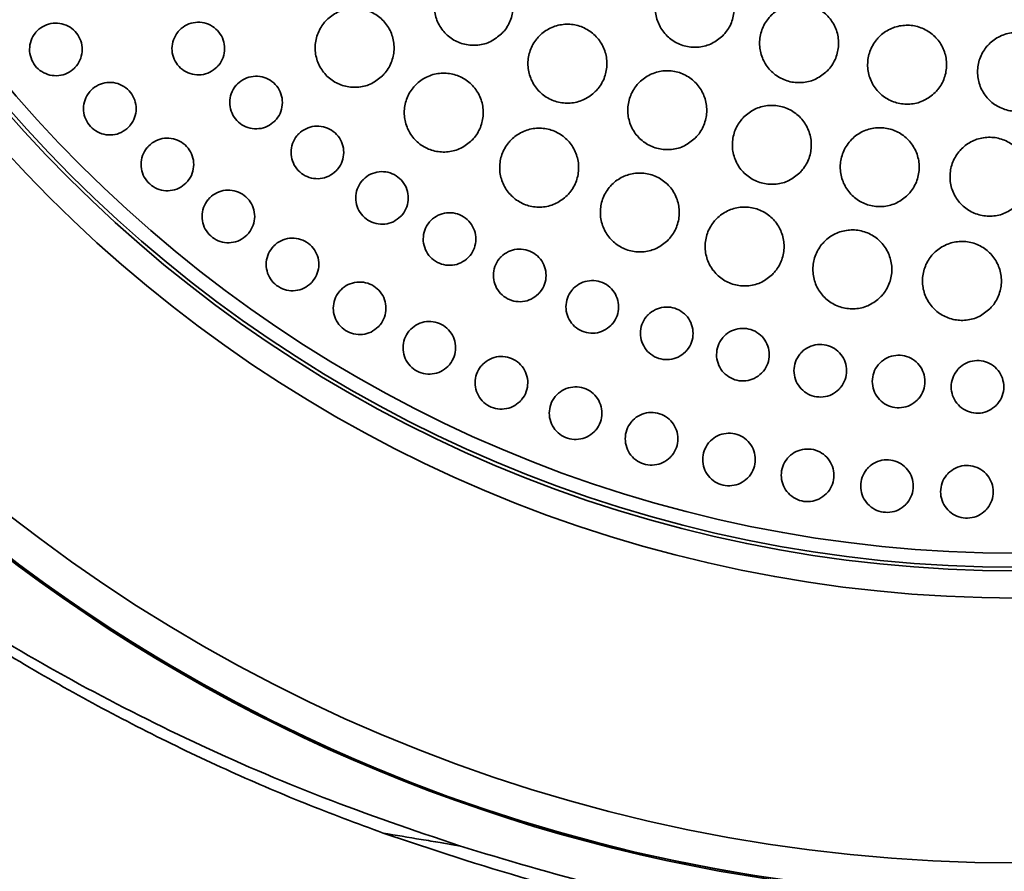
# Model space of a CAD drawing. Header units: millimetres. Extents: x 0 to 840, y -1 to 594.
# Tile 5 of 47: x 211.7 to 217.31, y 294.28 to 299.14. Entities that reach past the tile are written whole.
import ezdxf

# ---------------------------------------------------------------- set-up
doc = ezdxf.new("R2010")
doc.units = ezdxf.units.MM
doc.layers.get('0').update_dxf_attribs({"lineweight": 18})

msp = doc.modelspace()

# ---------------------------------------------------------------- linework, layer by layer
at = {"color": 7, "linetype": 'Continuous', "lineweight": 35}
for radius in [9.5, 9.3106, 7.8, 7.6449, 7.625, 7.545]:
    msp.add_circle((217.3855, 303.643), radius, dxfattribs=at)
for radius, start, end in [(9.5, 315, 180), (9.5095, 178.67708, 359.39748), (9.5, 180, 265)]:
    msp.add_arc((217.3855, 303.643), radius, start, end, dxfattribs=at)
at = {"color": 8, "linetype": 'Continuous', "lineweight": 35}
for points, knots in [([(226.884, 301.4743), (226.884, 301.47), (226.8841, 301.3986), (226.884, 301.2692), (226.8838, 301.0926), (226.8831, 300.949), (226.8821, 300.8298), (226.8808, 300.7295), (226.8788, 300.6353), (226.8761, 300.5455), (226.8723, 300.4573), (226.867, 300.367), (226.8598, 300.2748), (226.8474, 300.1528), (226.8261, 300.002), (226.7941, 299.8371), (226.7506, 299.661), (226.6894, 299.4548), (226.6139, 299.2481), (226.5422, 299.079), (226.4907, 298.9658), (226.4416, 298.864), (226.3855, 298.7537), (226.3214, 298.635), (226.2488, 298.508), (226.1465, 298.3388), (226.0132, 298.1354), (225.848, 297.906), (225.6805, 297.6914), (225.5133, 297.4917), (225.3484, 297.3069), (225.1881, 297.137), (225.0002, 296.9478), (224.7791, 296.739), (224.5186, 296.5103), (224.2542, 296.2939), (223.9877, 296.0898), (223.7207, 295.898), (223.4319, 295.7033), (223.1187, 295.5066), (222.7783, 295.309), (222.4348, 295.1246), (222.0893, 294.9535), (221.7431, 294.7956), (221.3501, 294.6314), (220.9077, 294.466), (220.4135, 294.3056), (219.9195, 294.1689), (219.4279, 294.056), (218.9201, 293.9633), (218.3984, 293.8938), (217.8663, 293.8507), (217.3393, 293.8372), (216.8068, 293.8568), (216.1699, 293.9145), (215.4278, 294.0324), (214.5883, 294.2289), (214.049, 294.4096), (213.7727, 294.5021)], [0, 0, 0, 0, 0.010598, 0.176382, 0.317575, 0.446603, 0.537052, 0.627482, 0.718862, 0.807004, 0.903613, 1.009257, 1.124369, 1.249287, 1.494787, 1.773478, 1.993609, 2.3169, 2.743352, 2.971044, 3.118509, 3.27907, 3.452729, 3.639483, 3.839333, 4.05228, 4.436682, 4.798918, 5.138988, 5.456895, 5.752641, 6.026229, 6.277663, 6.672852, 7.053649, 7.420085, 7.772197, 8.110023, 8.433608, 8.825245, 9.205765, 9.575292, 9.93396, 10.281916, 10.619321, 11.084113, 11.535117, 11.972922, 12.398169, 12.811559, 13.264999, 13.704182, 14.128156, 14.561376, 15.015121, 15.706802, 16.431829, 17.193575, 17.193575, 17.193575, 17.193575]), ([(207.887, 301.4269), (207.887, 301.3988), (207.8869, 301.2699), (207.8872, 301.0641), (207.8887, 300.8201), (207.8921, 300.6204), (207.8987, 300.4471), (207.9147, 300.2116), (207.952, 299.9432), (208.0274, 299.6275), (208.1649, 299.2176), (208.4037, 298.7042), (208.7933, 298.0869), (209.2828, 297.4756), (209.8711, 296.8768), (210.5558, 296.2987), (211.2716, 295.7969), (211.9888, 295.3708), (212.6835, 295.0184), (213.4196, 294.6981), (213.9446, 294.5192), (214.2066, 294.4299)], [0, 0, 0, 0, 0.062423, 0.285169, 0.452918, 0.619555, 0.785973, 0.951824, 1.393415, 1.83415, 2.275081, 3.153454, 4.032914, 4.912115, 5.789083, 6.669271, 7.548808, 8.208574, 8.867323, 9.520138, 10.170337, 10.170337, 10.170337, 10.170337]), ([(213.7727, 294.5021), (213.6224, 294.5581), (213.3156, 294.6722), (212.8665, 294.8668), (212.4167, 295.0822), (211.9701, 295.3203), (211.5289, 295.5805), (211.139, 295.8351), (210.7959, 296.0796), (210.495, 296.3101), (210.2073, 296.5479), (209.9886, 296.7431), (209.8318, 296.8905), (209.7254, 296.9939), (209.6184, 297.1011), (209.5113, 297.2123), (209.4044, 297.3274), (209.2979, 297.4464), (209.1927, 297.5686), (209.0845, 297.7), (208.9694, 297.8464), (208.8444, 298.0142), (208.7125, 298.2036), (208.5871, 298.3984), (208.4792, 298.5809), (208.3903, 298.7437), (208.3172, 298.8883), (208.235, 299.0633), (208.1616, 299.2375), (208.087, 299.4412), (208.0299, 299.6236), (207.9829, 299.8099), (207.9491, 299.9778), (207.9227, 300.1535), (207.9055, 300.3296), (207.8958, 300.5096), (207.8914, 300.6586), (207.8892, 300.7974), (207.888, 300.9262), (207.887, 301.1188), (207.887, 301.2714), (207.887, 301.377)], [0, 0, 0, 0, 0.378737, 0.773003, 1.183129, 1.609406, 2.052095, 2.511428, 2.851672, 3.205855, 3.574031, 3.924839, 4.070121, 4.220285, 4.375331, 4.535261, 4.700078, 4.86978, 5.044371, 5.220977, 5.427337, 5.663451, 5.929318, 6.224939, 6.482861, 6.695767, 6.908728, 7.089298, 7.43281, 7.64496, 7.950219, 8.19965, 8.416324, 8.630529, 8.878764, 9.041088, 9.185798, 9.283669, 9.383173, 9.485847, 9.716153, 9.716153, 9.716153, 9.716153]), ([(214.2066, 294.4299), (214.4718, 294.3502), (215.0027, 294.1904), (215.84, 294.0107), (216.698, 293.8891), (217.5703, 293.8527), (218.4369, 293.934), (219.2855, 294.0788), (220.1053, 294.2836), (220.8896, 294.5297), (221.6341, 294.8164), (222.3383, 295.1392), (222.9993, 295.4942), (223.613, 295.8756), (224.1773, 296.2778), (224.6903, 296.6969), (225.2286, 297.1997), (225.7569, 297.7908), (226.1731, 298.3806), (226.4546, 298.889), (226.6407, 299.3101), (226.7764, 299.7328), (226.8429, 300.0833), (226.8702, 300.3943), (226.8801, 300.6439), (226.8834, 300.9515), (226.884, 301.184), (226.884, 301.3052), (226.884, 301.3159)], [0, 0, 0, 0, 0.708492, 1.418417, 2.128404, 2.837862, 3.545521, 4.254431, 4.962965, 5.665975, 6.367626, 7.074394, 7.78573, 8.497551, 9.209159, 9.921606, 10.632244, 11.696629, 12.765025, 13.43094, 14.097464, 14.766198, 15.434849, 15.703479, 15.972299, 16.241712, 16.512278, 16.538468, 16.538468, 16.538468, 16.538468])]:
    msp.add_open_spline(points, degree=3, knots=knots, dxfattribs=at)
at = {"color": 7, "linetype": 'Continuous', "lineweight": 35}
for points, knots in [([(214.4473, 299.0605), (214.4276, 299.0444), (214.3883, 299.0121), (214.3132, 298.9919), (214.2365, 298.9961), (214.1654, 299.0259), (214.1083, 299.0774), (214.0714, 299.1449), (214.0589, 299.2208), (214.0721, 299.2966), (214.1013, 299.3485), (214.1403, 299.3919), (214.1889, 299.4264), (214.2629, 299.4475), (214.3398, 299.443), (214.4109, 299.4133), (214.468, 299.3618), (214.5049, 299.2944), (214.5175, 299.2184), (214.5041, 299.1428), (214.4753, 299.0905), (214.4527, 299.0663), (214.4473, 299.0605)], [0, 0, 0, 0, 0.075883, 0.151768, 0.2276, 0.303347, 0.379035, 0.454712, 0.530436, 0.606239, 0.682123, 0.705981, 0.781863, 0.857748, 0.93358, 1.009327, 1.085015, 1.160693, 1.236416, 1.312219, 1.388102, 1.41196, 1.41196, 1.41196, 1.41196]), ([(215.7077, 299.0493), (215.688, 299.0332), (215.6487, 299.0009), (215.5737, 298.9807), (215.4971, 298.9849), (215.426, 299.0147), (215.3688, 299.0661), (215.3318, 299.1336), (215.3193, 299.2095), (215.3325, 299.2853), (215.3617, 299.3373), (215.4007, 299.3806), (215.4493, 299.4151), (215.5233, 299.4363), (215.6002, 299.4319), (215.6712, 299.4022), (215.7284, 299.3507), (215.7653, 299.2833), (215.7779, 299.2073), (215.7645, 299.1316), (215.7358, 299.0793), (215.7131, 299.0551), (215.7077, 299.0493)], [0, 0, 0, 0, 0.075829, 0.151659, 0.227441, 0.303165, 0.378868, 0.45459, 0.530369, 0.606214, 0.682108, 0.70598, 0.781809, 0.857639, 0.933421, 1.009146, 1.084847, 1.16057, 1.236349, 1.312194, 1.388088, 1.41196, 1.41196, 1.41196, 1.41196]), ([(213.7686, 298.8211), (213.749, 298.8049), (213.7096, 298.7726), (213.6345, 298.7524), (213.5579, 298.7567), (213.4868, 298.7865), (213.4296, 298.838), (213.3928, 298.9055), (213.3803, 298.9814), (213.3935, 299.0571), (213.4227, 299.109), (213.4617, 299.1524), (213.5103, 299.1869), (213.5844, 299.2081), (213.6613, 299.2036), (213.7323, 299.1738), (213.7895, 299.1223), (213.8263, 299.0548), (213.8389, 298.9789), (213.8255, 298.9033), (213.7967, 298.851), (213.7741, 298.8268), (213.7686, 298.8211)], [0, 0, 0, 0, 0.075918, 0.151836, 0.227696, 0.303451, 0.379122, 0.454768, 0.530457, 0.606237, 0.682122, 0.70598, 0.781897, 0.857817, 0.933676, 1.009431, 1.085103, 1.160748, 1.236436, 1.312218, 1.388101, 1.41196, 1.41196, 1.41196, 1.41196]), ([(216.3022, 298.8475), (216.2826, 298.8314), (216.2433, 298.7991), (216.1683, 298.7789), (216.0917, 298.7831), (216.0206, 298.8128), (215.9634, 298.8642), (215.9264, 298.9317), (215.9138, 299.0076), (215.9271, 299.0835), (215.9562, 299.1354), (215.9953, 299.1788), (216.0438, 299.2133), (216.1178, 299.2345), (216.1947, 299.23), (216.2657, 299.2004), (216.3229, 299.149), (216.3599, 299.0815), (216.3725, 299.0055), (216.3591, 298.9298), (216.3303, 298.8775), (216.3077, 298.8533), (216.3022, 298.8475)], [0, 0, 0, 0, 0.075803, 0.151608, 0.227365, 0.303076, 0.37878, 0.454522, 0.530328, 0.606195, 0.682098, 0.70598, 0.781783, 0.857588, 0.933345, 1.009056, 1.084761, 1.160501, 1.236308, 1.312175, 1.388077, 1.41196, 1.41196, 1.41196, 1.41196]), ([(212.0129, 298.8653), (211.9998, 298.8545), (211.9735, 298.833), (211.9234, 298.8195), (211.8723, 298.8224), (211.8248, 298.8423), (211.7868, 298.8767), (211.7623, 298.9217), (211.754, 298.9723), (211.7629, 299.0227), (211.7823, 299.0573), (211.8083, 299.0862), (211.8407, 299.1092), (211.8901, 299.1233), (211.9415, 299.1203), (211.9888, 299.1004), (212.0269, 299.066), (212.0514, 299.021), (212.0597, 298.9704), (212.0508, 298.92), (212.0316, 298.8852), (212.0165, 298.8691), (212.0129, 298.8653)], [0, 0, 0, 0, 0.050673, 0.1013474, 0.1519846, 0.2025291, 0.2529758, 0.3033652, 0.3537609, 0.4042231, 0.4547837, 0.4706524, 0.5213257, 0.5720004, 0.6226373, 0.6731812, 0.7236292, 0.7740186, 0.8244129, 0.8748763, 0.9254371, 0.9413058, 0.9413058, 0.9413058, 0.9413058]), ([(212.8246, 298.8701), (212.8115, 298.8593), (212.7853, 298.8378), (212.7352, 298.8243), (212.684, 298.8272), (212.6366, 298.8471), (212.5986, 298.8814), (212.574, 298.9264), (212.5657, 298.977), (212.5746, 299.0275), (212.594, 299.0621), (212.62, 299.091), (212.6524, 299.114), (212.7018, 299.1281), (212.7531, 299.1251), (212.8005, 299.1052), (212.8386, 299.0708), (212.8631, 299.0258), (212.8714, 298.9752), (212.8625, 298.9249), (212.8433, 298.89), (212.8282, 298.8739), (212.8246, 298.8701)], [0, 0, 0, 0, 0.0506426, 0.1012868, 0.1518914, 0.2024146, 0.2528601, 0.3032683, 0.353695, 0.4041878, 0.4547642, 0.4706535, 0.5212963, 0.57194, 0.622545, 0.6730678, 0.7235136, 0.7739217, 0.8243484, 0.8748411, 0.9254177, 0.941307, 0.941307, 0.941307, 0.941307]), ([(214.9817, 298.7309), (214.9621, 298.7147), (214.9228, 298.6824), (214.8477, 298.6623), (214.7711, 298.6665), (214.7, 298.6962), (214.6428, 298.7477), (214.6059, 298.8151), (214.5933, 298.8911), (214.6066, 298.9668), (214.6357, 299.0188), (214.6748, 299.0622), (214.7233, 299.0967), (214.7974, 299.1179), (214.8743, 299.1134), (214.9453, 299.0837), (215.0025, 299.0322), (215.0394, 298.9648), (215.052, 298.8888), (215.0386, 298.8132), (215.0098, 298.7608), (214.9872, 298.7366), (214.9817, 298.7309)], [0, 0, 0, 0, 0.075859, 0.15172, 0.227522, 0.303244, 0.378922, 0.45461, 0.530358, 0.606191, 0.682094, 0.70598, 0.781839, 0.8577, 0.933502, 1.009225, 1.084903, 1.160591, 1.236339, 1.312171, 1.388075, 1.41196, 1.41196, 1.41196, 1.41196]), ([(216.918, 298.725), (216.8984, 298.7089), (216.8591, 298.6766), (216.7841, 298.6564), (216.7075, 298.6606), (216.6364, 298.6903), (216.5792, 298.7417), (216.5422, 298.8091), (216.5296, 298.8851), (216.5429, 298.961), (216.572, 299.0129), (216.6111, 299.0563), (216.6596, 299.0908), (216.7336, 299.112), (216.8104, 299.1076), (216.8814, 299.0779), (216.9387, 299.0265), (216.9757, 298.9591), (216.9883, 298.8831), (216.9749, 298.8074), (216.9461, 298.755), (216.9235, 298.7308), (216.918, 298.725)], [0, 0, 0, 0, 0.075778, 0.151557, 0.227293, 0.302996, 0.378709, 0.454474, 0.530305, 0.606191, 0.682095, 0.70598, 0.781758, 0.857537, 0.933273, 1.008976, 1.08469, 1.160454, 1.236286, 1.312171, 1.388075, 1.41196, 1.41196, 1.41196, 1.41196]), ([(217.5446, 298.6839), (217.5249, 298.6678), (217.4857, 298.6356), (217.4106, 298.6154), (217.3341, 298.6195), (217.263, 298.6492), (217.2058, 298.7006), (217.1688, 298.768), (217.1562, 298.844), (217.1694, 298.9199), (217.1986, 298.9719), (217.2376, 299.0152), (217.2861, 299.0497), (217.3601, 299.0709), (217.4369, 299.0665), (217.5079, 299.0369), (217.5652, 298.9855), (217.6022, 298.918), (217.6148, 298.842), (217.6014, 298.7663), (217.5727, 298.7139), (217.55, 298.6897), (217.5446, 298.6839)], [0, 0, 0, 0, 0.075754, 0.15151, 0.227228, 0.30293, 0.37866, 0.45445, 0.530306, 0.606203, 0.682102, 0.705981, 0.781734, 0.85749, 0.933209, 1.008911, 1.084641, 1.160431, 1.236287, 1.312185, 1.388083, 1.411961, 1.411961, 1.411961, 1.411961]), ([(213.154, 298.5625), (213.1409, 298.5517), (213.1146, 298.5302), (213.0645, 298.5167), (213.0134, 298.5196), (212.966, 298.5395), (212.928, 298.5738), (212.9034, 298.6188), (212.8951, 298.6694), (212.9039, 298.7198), (212.9234, 298.7544), (212.9494, 298.7834), (212.9818, 298.8064), (213.0312, 298.8205), (213.0825, 298.8175), (213.1298, 298.7976), (213.1679, 298.7633), (213.1925, 298.7183), (213.2008, 298.6677), (213.1919, 298.6173), (213.1727, 298.5824), (213.1576, 298.5663), (213.154, 298.5625)], [0, 0, 0, 0, 0.0506333, 0.1012684, 0.151858, 0.2023633, 0.2527971, 0.3032054, 0.3536419, 0.4041513, 0.4547426, 0.4706531, 0.5212865, 0.5719212, 0.6225108, 0.6730163, 0.7234509, 0.773858, 0.8242944, 0.8748037, 0.9253966, 0.9413059, 0.9413059, 0.9413059, 0.9413059]), ([(214.2767, 298.4519), (214.2571, 298.4358), (214.2177, 298.4035), (214.1426, 298.3833), (214.066, 298.3875), (213.9949, 298.4173), (213.9378, 298.4688), (213.9009, 298.5363), (213.8883, 298.6121), (213.9016, 298.6879), (213.9307, 298.7399), (213.9698, 298.7832), (214.0184, 298.8178), (214.0924, 298.8389), (214.1693, 298.8344), (214.2404, 298.8047), (214.2975, 298.7532), (214.3344, 298.6858), (214.347, 298.6099), (214.3336, 298.5342), (214.3048, 298.4819), (214.2822, 298.4577), (214.2767, 298.4519)], [0, 0, 0, 0, 0.075893, 0.151789, 0.227617, 0.303341, 0.378997, 0.454649, 0.530362, 0.606176, 0.682087, 0.70598, 0.781873, 0.857769, 0.933597, 1.009322, 1.084977, 1.160629, 1.236342, 1.312156, 1.388067, 1.41196, 1.41196, 1.41196, 1.41196]), ([(215.5509, 298.4655), (215.5312, 298.4493), (215.4919, 298.4171), (215.4168, 298.3969), (215.3402, 298.4011), (215.2692, 298.4308), (215.212, 298.4822), (215.175, 298.5497), (215.1625, 298.6256), (215.1757, 298.7014), (215.2049, 298.7534), (215.2439, 298.7968), (215.2925, 298.8313), (215.3665, 298.8525), (215.4433, 298.848), (215.5143, 298.8183), (215.5715, 298.7669), (215.6085, 298.6995), (215.6211, 298.6235), (215.6077, 298.5478), (215.579, 298.4955), (215.5563, 298.4713), (215.5509, 298.4655)], [0, 0, 0, 0, 0.075832, 0.151666, 0.227439, 0.30314, 0.378815, 0.454519, 0.530296, 0.606156, 0.682075, 0.705981, 0.781813, 0.857647, 0.93342, 1.009121, 1.084796, 1.1605, 1.236277, 1.312137, 1.388055, 1.411961, 1.411961, 1.411961, 1.411961]), ([(212.3202, 298.5272), (212.3071, 298.5165), (212.2809, 298.4949), (212.2307, 298.4815), (212.1796, 298.4843), (212.1322, 298.5043), (212.0941, 298.5386), (212.0696, 298.5836), (212.0613, 298.6342), (212.0702, 298.6846), (212.0896, 298.7192), (212.1156, 298.7481), (212.148, 298.7711), (212.1974, 298.7852), (212.2488, 298.7822), (212.2961, 298.7623), (212.3342, 298.7279), (212.3587, 298.683), (212.367, 298.6324), (212.3581, 298.582), (212.3389, 298.5472), (212.3238, 298.5311), (212.3202, 298.5272)], [0, 0, 0, 0, 0.0506662, 0.1013328, 0.151955, 0.20248, 0.2529126, 0.3032983, 0.3537014, 0.4041807, 0.4547599, 0.4706536, 0.5213188, 0.5719862, 0.622608, 0.673133, 0.7235656, 0.7739514, 0.8243544, 0.8748338, 0.9254145, 0.9413068, 0.9413068, 0.9413068, 0.9413068]), ([(216.1469, 298.2679), (216.1273, 298.2518), (216.088, 298.2196), (216.013, 298.1993), (215.9364, 298.2035), (215.8653, 298.2332), (215.8081, 298.2846), (215.7711, 298.3521), (215.7586, 298.428), (215.7718, 298.5039), (215.8009, 298.5558), (215.84, 298.5992), (215.8885, 298.6337), (215.9625, 298.6549), (216.0394, 298.6505), (216.1104, 298.6209), (216.1676, 298.5694), (216.2046, 298.502), (216.2172, 298.426), (216.2038, 298.3503), (216.1751, 298.298), (216.1524, 298.2737), (216.1469, 298.2679)], [0, 0, 0, 0, 0.075803, 0.151609, 0.227354, 0.30304, 0.378719, 0.454444, 0.53025, 0.606135, 0.682063, 0.70598, 0.781784, 0.857589, 0.933334, 1.00902, 1.084699, 1.160424, 1.23623, 1.312115, 1.388043, 1.411961, 1.411961, 1.411961, 1.411961]), ([(213.5036, 298.2781), (213.4905, 298.2673), (213.4642, 298.2458), (213.4141, 298.2323), (213.363, 298.2352), (213.3156, 298.255), (213.2776, 298.2894), (213.253, 298.3343), (213.2447, 298.3849), (213.2535, 298.4354), (213.2729, 298.47), (213.2989, 298.4989), (213.3313, 298.522), (213.3807, 298.5361), (213.432, 298.5331), (213.4794, 298.5132), (213.5175, 298.4789), (213.542, 298.4339), (213.5504, 298.3833), (213.5415, 298.3329), (213.5223, 298.298), (213.5072, 298.2819), (213.5036, 298.2781)], [0, 0, 0, 0, 0.0506225, 0.1012467, 0.1518198, 0.2023085, 0.2527332, 0.3031429, 0.3535909, 0.4041166, 0.4547238, 0.4706534, 0.5212759, 0.5718997, 0.6224733, 0.6729619, 0.7233867, 0.7737964, 0.8242445, 0.8747701, 0.9253772, 0.9413069, 0.9413069, 0.9413069, 0.9413069]), ([(214.8206, 298.1379), (214.801, 298.1218), (214.7617, 298.0895), (214.6866, 298.0693), (214.6099, 298.0735), (214.5389, 298.1033), (214.4817, 298.1547), (214.4448, 298.2222), (214.4322, 298.298), (214.4455, 298.3738), (214.4746, 298.4258), (214.5137, 298.4692), (214.5622, 298.5037), (214.6363, 298.5249), (214.7132, 298.5204), (214.7842, 298.4907), (214.8413, 298.4393), (214.8783, 298.3719), (214.8909, 298.2959), (214.8775, 298.2203), (214.8487, 298.1679), (214.8261, 298.1437), (214.8206, 298.1379)], [0, 0, 0, 0, 0.075866, 0.151734, 0.227529, 0.303227, 0.378874, 0.454538, 0.53028, 0.606126, 0.682059, 0.70598, 0.781845, 0.857714, 0.933509, 1.009207, 1.084853, 1.160519, 1.236261, 1.312107, 1.388038, 1.41196, 1.41196, 1.41196, 1.41196]), ([(216.7619, 298.141), (216.7423, 298.1248), (216.703, 298.0926), (216.628, 298.0724), (216.5514, 298.0765), (216.4804, 298.1062), (216.4232, 298.1576), (216.3861, 298.225), (216.3735, 298.301), (216.3867, 298.3769), (216.4159, 298.4289), (216.455, 298.4723), (216.5035, 298.5067), (216.5775, 298.5279), (216.6543, 298.5235), (216.7253, 298.4939), (216.7825, 298.4425), (216.8195, 298.3751), (216.8322, 298.2991), (216.8188, 298.2234), (216.7901, 298.171), (216.7674, 298.1468), (216.7619, 298.141)], [0, 0, 0, 0, 0.075775, 0.151552, 0.227272, 0.302949, 0.378637, 0.454388, 0.530223, 0.606129, 0.682059, 0.70598, 0.781755, 0.857532, 0.933252, 1.008929, 1.084618, 1.160369, 1.236205, 1.31211, 1.388041, 1.411961, 1.411961, 1.411961, 1.411961]), ([(217.3875, 298.0862), (217.3679, 298.0701), (217.3286, 298.0379), (217.2536, 298.0176), (217.1771, 298.0218), (217.106, 298.0515), (217.0488, 298.1028), (217.0117, 298.1703), (216.9991, 298.2462), (217.0123, 298.3221), (217.0415, 298.3741), (217.0805, 298.4175), (217.1291, 298.452), (217.203, 298.4732), (217.2798, 298.4688), (217.3508, 298.4392), (217.4081, 298.3878), (217.4451, 298.3204), (217.4577, 298.2444), (217.4444, 298.1686), (217.4156, 298.1162), (217.3929, 298.092), (217.3875, 298.0862)], [0, 0, 0, 0, 0.075748, 0.151497, 0.227197, 0.302872, 0.378578, 0.454357, 0.53022, 0.60614, 0.682066, 0.705981, 0.781728, 0.857478, 0.933178, 1.008852, 1.084558, 1.160337, 1.2362, 1.31212, 1.388047, 1.411961, 1.411961, 1.411961, 1.411961]), ([(212.6484, 298.2093), (212.6353, 298.1986), (212.609, 298.177), (212.5589, 298.1636), (212.5078, 298.1664), (212.4604, 298.1863), (212.4223, 298.2207), (212.3978, 298.2657), (212.3895, 298.3162), (212.3983, 298.3667), (212.4177, 298.4013), (212.4438, 298.4302), (212.4762, 298.4532), (212.5256, 298.4673), (212.5769, 298.4643), (212.6243, 298.4444), (212.6623, 298.4101), (212.6869, 298.3651), (212.6952, 298.3145), (212.6863, 298.2641), (212.6671, 298.2293), (212.652, 298.2132), (212.6484, 298.2093)], [0, 0, 0, 0, 0.0506554, 0.1013129, 0.1519186, 0.2024245, 0.2528436, 0.3032272, 0.3536408, 0.4041388, 0.4547373, 0.4706531, 0.5213086, 0.5719662, 0.6225717, 0.6730776, 0.7234967, 0.7738804, 0.824294, 0.8747919, 0.9253904, 0.9413063, 0.9413063, 0.9413063, 0.9413063]), ([(213.8718, 298.0182), (213.8586, 298.0074), (213.8324, 297.9859), (213.7823, 297.9724), (213.7312, 297.9753), (213.6839, 297.9951), (213.6458, 298.0294), (213.6212, 298.0744), (213.6128, 298.125), (213.6216, 298.1755), (213.6411, 298.2101), (213.6671, 298.2391), (213.6995, 298.2621), (213.7489, 298.2762), (213.8002, 298.2732), (213.8475, 298.2534), (213.8856, 298.219), (213.9102, 298.1741), (213.9186, 298.1235), (213.9097, 298.0731), (213.8905, 298.0382), (213.8754, 298.022), (213.8718, 298.0182)], [0, 0, 0, 0, 0.0506096, 0.1012212, 0.1517774, 0.2022504, 0.2526673, 0.3030806, 0.3535431, 0.4040863, 0.4547071, 0.470654, 0.5212633, 0.5718745, 0.622431, 0.6729036, 0.7233215, 0.7737337, 0.8241962, 0.8747395, 0.9253603, 0.941307, 0.941307, 0.941307, 0.941307]), ([(215.3944, 297.8825), (215.3747, 297.8663), (215.3354, 297.8341), (215.2603, 297.8139), (215.1837, 297.8181), (215.1127, 297.8478), (215.0555, 297.8992), (215.0186, 297.9666), (215.006, 298.0425), (215.0192, 298.1184), (215.0483, 298.1704), (215.0874, 298.2138), (215.136, 298.2483), (215.21, 298.2695), (215.2868, 298.265), (215.3578, 298.2353), (215.415, 298.1839), (215.452, 298.1165), (215.4646, 298.0405), (215.4512, 297.9649), (215.4225, 297.9125), (215.3998, 297.8883), (215.3944, 297.8825)], [0, 0, 0, 0, 0.075835, 0.151674, 0.227436, 0.303111, 0.378756, 0.45444, 0.530213, 0.60609, 0.682039, 0.705981, 0.781816, 0.857654, 0.933416, 1.009092, 1.084737, 1.16042, 1.236194, 1.312071, 1.388019, 1.411961, 1.411961, 1.411961, 1.411961]), ([(212.996, 297.9129), (212.9829, 297.9021), (212.9567, 297.8806), (212.9066, 297.8671), (212.8555, 297.87), (212.8081, 297.8899), (212.77, 297.9242), (212.7454, 297.9692), (212.7371, 298.0197), (212.7459, 298.0702), (212.7654, 298.1048), (212.7914, 298.1338), (212.8238, 298.1568), (212.8732, 298.1709), (212.9245, 298.1679), (212.9719, 298.148), (213.0099, 298.1137), (213.0345, 298.0687), (213.0428, 298.0181), (213.0339, 297.9677), (213.0148, 297.9329), (212.9997, 297.9167), (212.996, 297.9129)], [0, 0, 0, 0, 0.0506443, 0.1012903, 0.1518782, 0.2023652, 0.252773, 0.3031575, 0.3535848, 0.4041009, 0.4547156, 0.4706539, 0.5212973, 0.5719439, 0.6225316, 0.6730193, 0.7234271, 0.7738115, 0.8242375, 0.8747536, 0.9253681, 0.9413065, 0.9413065, 0.9413065, 0.9413065]), ([(214.2568, 297.784), (214.2437, 297.7733), (214.2175, 297.7517), (214.1674, 297.7383), (214.1163, 297.7411), (214.0689, 297.7609), (214.0309, 297.7952), (214.0062, 297.8402), (213.9979, 297.8908), (214.0067, 297.9413), (214.0261, 297.9759), (214.0522, 298.0049), (214.0846, 298.0279), (214.1339, 298.042), (214.1852, 298.039), (214.2325, 298.0192), (214.2706, 297.9849), (214.2952, 297.94), (214.3036, 297.8894), (214.2947, 297.8389), (214.2756, 297.804), (214.2604, 297.7879), (214.2568, 297.784)], [0, 0, 0, 0, 0.050595, 0.1011923, 0.1517315, 0.2021898, 0.2526014, 0.3030207, 0.3534977, 0.4040581, 0.4546907, 0.4706536, 0.5212486, 0.5718459, 0.622385, 0.6728439, 0.7232557, 0.7736737, 0.8241505, 0.8747109, 0.9253448, 0.9413069, 0.9413069, 0.9413069, 0.9413069]), ([(215.9917, 297.6884), (215.972, 297.6723), (215.9327, 297.64), (215.8577, 297.6198), (215.7811, 297.624), (215.71, 297.6537), (215.6529, 297.7051), (215.6159, 297.7725), (215.6033, 297.8484), (215.6165, 297.9243), (215.6456, 297.9763), (215.6847, 298.0197), (215.7332, 298.0542), (215.8072, 298.0754), (215.8841, 298.0709), (215.9551, 298.0413), (216.0123, 297.9899), (216.0492, 297.9225), (216.0619, 297.8465), (216.0486, 297.7708), (216.0198, 297.7184), (215.9971, 297.6942), (215.9917, 297.6884)], [0, 0, 0, 0, 0.075803, 0.15161, 0.227341, 0.303, 0.378649, 0.454356, 0.530163, 0.606067, 0.682025, 0.70598, 0.781784, 0.85759, 0.933322, 1.00898, 1.084629, 1.160337, 1.236144, 1.312048, 1.388005, 1.411961, 1.411961, 1.411961, 1.411961]), ([(216.606, 297.5578), (216.5863, 297.5417), (216.547, 297.5094), (216.472, 297.4892), (216.3955, 297.4934), (216.3244, 297.5231), (216.2672, 297.5744), (216.2302, 297.6418), (216.2176, 297.7178), (216.2307, 297.7937), (216.2599, 297.8457), (216.299, 297.8891), (216.3475, 297.9236), (216.4215, 297.9448), (216.4983, 297.9404), (216.5693, 297.9108), (216.6265, 297.8594), (216.6635, 297.792), (216.6762, 297.716), (216.6629, 297.6403), (216.6341, 297.5879), (216.6114, 297.5636), (216.606, 297.5578)], [0, 0, 0, 0, 0.075772, 0.151546, 0.227249, 0.302898, 0.378558, 0.454294, 0.530133, 0.606061, 0.682022, 0.705981, 0.781753, 0.857527, 0.933231, 1.008879, 1.08454, 1.160276, 1.236115, 1.312042, 1.388002, 1.411962, 1.411962, 1.411962, 1.411962]), ([(213.3618, 297.6391), (213.3487, 297.6283), (213.3224, 297.6068), (213.2723, 297.5933), (213.2212, 297.5962), (213.1738, 297.6161), (213.1358, 297.6504), (213.1112, 297.6953), (213.1029, 297.7459), (213.1117, 297.7964), (213.1311, 297.831), (213.1571, 297.86), (213.1896, 297.883), (213.239, 297.8971), (213.2902, 297.8941), (213.3376, 297.8742), (213.3757, 297.8399), (213.4002, 297.795), (213.4086, 297.7444), (213.3997, 297.694), (213.3805, 297.6591), (213.3654, 297.6429), (213.3618, 297.6391)], [0, 0, 0, 0, 0.0506309, 0.1012636, 0.1518334, 0.2023028, 0.2527012, 0.3030875, 0.3535287, 0.4040643, 0.4546942, 0.4706532, 0.5212838, 0.5719169, 0.6224863, 0.6729551, 0.7233535, 0.7737412, 0.8241825, 0.8747182, 0.9253481, 0.9413069, 0.9413069, 0.9413069, 0.9413069]), ([(217.2306, 297.4922), (217.2109, 297.476), (217.1717, 297.4438), (217.0967, 297.4236), (217.0201, 297.4277), (216.9491, 297.4574), (216.8919, 297.5087), (216.8548, 297.5761), (216.8422, 297.6521), (216.8553, 297.728), (216.8845, 297.78), (216.9236, 297.8235), (216.9721, 297.8579), (217.046, 297.8791), (217.1229, 297.8747), (217.1938, 297.8452), (217.2511, 297.7938), (217.2881, 297.7264), (217.3008, 297.6504), (217.2875, 297.5746), (217.2587, 297.5222), (217.236, 297.498), (217.2306, 297.4922)], [0, 0, 0, 0, 0.075741, 0.151485, 0.227165, 0.30281, 0.378487, 0.454254, 0.530125, 0.60607, 0.682026, 0.705981, 0.781722, 0.857466, 0.933146, 1.008791, 1.084469, 1.160235, 1.236105, 1.312049, 1.388007, 1.411961, 1.411961, 1.411961, 1.411961]), ([(214.6569, 297.5767), (214.6438, 297.5659), (214.6176, 297.5444), (214.5676, 297.5309), (214.5165, 297.5338), (214.4691, 297.5536), (214.431, 297.5879), (214.4064, 297.6328), (214.398, 297.6834), (214.4068, 297.7339), (214.4263, 297.7686), (214.4523, 297.7976), (214.4847, 297.8206), (214.534, 297.8347), (214.5853, 297.8317), (214.6326, 297.8119), (214.6707, 297.7776), (214.6954, 297.7327), (214.7038, 297.6821), (214.6949, 297.6316), (214.6757, 297.5967), (214.6606, 297.5806), (214.6569, 297.5767)], [0, 0, 0, 0, 0.0505797, 0.1011618, 0.1516835, 0.2021288, 0.2525382, 0.3029641, 0.3534566, 0.4040351, 0.4546775, 0.4706533, 0.5212332, 0.5718154, 0.6223371, 0.6727825, 0.7231909, 0.7736181, 0.8241106, 0.8746878, 0.9253313, 0.9413073, 0.9413073, 0.9413073, 0.9413073]), ([(213.7442, 297.389), (213.7311, 297.3783), (213.7048, 297.3567), (213.6547, 297.3433), (213.6036, 297.3461), (213.5563, 297.366), (213.5182, 297.4003), (213.4936, 297.4452), (213.4852, 297.4958), (213.494, 297.5463), (213.5135, 297.581), (213.5395, 297.6099), (213.5719, 297.6329), (213.6213, 297.647), (213.6726, 297.644), (213.7199, 297.6242), (213.758, 297.5899), (213.7826, 297.545), (213.791, 297.4944), (213.7821, 297.4439), (213.7629, 297.409), (213.7478, 297.3929), (213.7442, 297.389)], [0, 0, 0, 0, 0.0506158, 0.1012336, 0.151784, 0.2022369, 0.2526276, 0.3030208, 0.3534759, 0.4040307, 0.4546753, 0.4706528, 0.5212686, 0.5718862, 0.6224367, 0.6728896, 0.7232807, 0.7736737, 0.824129, 0.8746836, 0.9253284, 0.9413059, 0.9413059, 0.9413059, 0.9413059]), ([(215.0703, 297.3971), (215.0572, 297.3864), (215.031, 297.3649), (214.9809, 297.3514), (214.9299, 297.3542), (214.8825, 297.374), (214.8444, 297.4083), (214.8198, 297.4532), (214.8114, 297.5038), (214.8202, 297.5544), (214.8396, 297.589), (214.8656, 297.618), (214.898, 297.641), (214.9474, 297.6551), (214.9986, 297.6522), (215.046, 297.6324), (215.0841, 297.5981), (215.1087, 297.5532), (215.1171, 297.5026), (215.1082, 297.4521), (215.0891, 297.4172), (215.0739, 297.401), (215.0703, 297.3971)], [0, 0, 0, 0, 0.050564, 0.10113, 0.1516346, 0.2020686, 0.2524762, 0.3029131, 0.3534224, 0.4040155, 0.4546669, 0.4706535, 0.5212172, 0.5717832, 0.6222879, 0.6727219, 0.7231295, 0.7735664, 0.8240757, 0.8746688, 0.9253203, 0.9413066, 0.9413066, 0.9413066, 0.9413066]), ([(215.4949, 297.2462), (215.4818, 297.2355), (215.4556, 297.214), (215.4056, 297.2005), (215.3546, 297.2033), (215.3072, 297.2231), (215.2691, 297.2573), (215.2444, 297.3023), (215.236, 297.3529), (215.2448, 297.4034), (215.2642, 297.4381), (215.2903, 297.4671), (215.3227, 297.4901), (215.372, 297.5042), (215.4232, 297.5012), (215.4706, 297.4815), (215.5087, 297.4472), (215.5333, 297.4023), (215.5418, 297.3517), (215.5329, 297.3012), (215.5137, 297.2663), (215.4986, 297.2501), (215.4949, 297.2462)], [0, 0, 0, 0, 0.0505474, 0.1010969, 0.151585, 0.2020095, 0.2524188, 0.3028667, 0.3533936, 0.4040025, 0.4546599, 0.4706544, 0.521201, 0.5717504, 0.6222385, 0.6726626, 0.7230717, 0.7735211, 0.824048, 0.8746555, 0.9253126, 0.9413073, 0.9413073, 0.9413073, 0.9413073]), ([(214.1416, 297.1637), (214.1285, 297.153), (214.1023, 297.1315), (214.0522, 297.118), (214.0012, 297.1208), (213.9538, 297.1407), (213.9157, 297.1749), (213.8911, 297.2199), (213.8827, 297.2705), (213.8915, 297.321), (213.911, 297.3556), (213.937, 297.3846), (213.9694, 297.4076), (214.0188, 297.4217), (214.07, 297.4187), (214.1174, 297.3989), (214.1554, 297.3646), (214.1801, 297.3197), (214.1885, 297.2691), (214.1796, 297.2187), (214.1604, 297.1838), (214.1453, 297.1676), (214.1416, 297.1637)], [0, 0, 0, 0, 0.050599, 0.1012009, 0.1517322, 0.2021697, 0.2525562, 0.3029569, 0.3534302, 0.4040036, 0.4546597, 0.4706536, 0.521253, 0.5718549, 0.6223862, 0.6728237, 0.7232102, 0.7736095, 0.8240844, 0.8746576, 0.9253137, 0.9413075, 0.9413075, 0.9413075, 0.9413075]), ([(215.9289, 297.1246), (215.9158, 297.1139), (215.8896, 297.0924), (215.8396, 297.0789), (215.7885, 297.0817), (215.7412, 297.1015), (215.7031, 297.1357), (215.6784, 297.1806), (215.67, 297.2313), (215.6787, 297.2818), (215.6982, 297.3165), (215.7242, 297.3455), (215.7566, 297.3685), (215.8059, 297.3826), (215.8572, 297.3797), (215.9045, 297.3599), (215.9426, 297.3257), (215.9673, 297.2808), (215.9757, 297.2301), (215.9668, 297.1796), (215.9477, 297.1447), (215.9325, 297.1285), (215.9289, 297.1246)], [0, 0, 0, 0, 0.0505299, 0.1010627, 0.1515352, 0.201952, 0.2523641, 0.3028271, 0.3533708, 0.4039934, 0.4546547, 0.470654, 0.5211839, 0.5717166, 0.6221889, 0.6726059, 0.7230191, 0.773482, 0.8240257, 0.8746469, 0.9253082, 0.9413073, 0.9413073, 0.9413073, 0.9413073]), ([(216.3701, 297.0329), (216.357, 297.0222), (216.3309, 297.0007), (216.2808, 296.9872), (216.2298, 296.99), (216.1824, 297.0098), (216.1443, 297.044), (216.1196, 297.0889), (216.1112, 297.1395), (216.12, 297.1901), (216.1394, 297.2248), (216.1655, 297.2538), (216.1978, 297.2768), (216.2471, 297.2909), (216.2984, 297.288), (216.3457, 297.2683), (216.3838, 297.234), (216.4085, 297.1891), (216.417, 297.1384), (216.4081, 297.0879), (216.3889, 297.053), (216.3738, 297.0368), (216.3701, 297.0329)], [0, 0, 0, 0, 0.0505133, 0.1010291, 0.1514869, 0.2018986, 0.2523176, 0.3027952, 0.3533565, 0.4039893, 0.4546528, 0.4706541, 0.5211674, 0.5716831, 0.622141, 0.6725521, 0.7229712, 0.7734487, 0.82401, 0.8746444, 0.9253065, 0.9413077, 0.9413077, 0.9413077, 0.9413077]), ([(214.5526, 296.9641), (214.5395, 296.9533), (214.5133, 296.9318), (214.4632, 296.9184), (214.4121, 296.9212), (214.3648, 296.941), (214.3267, 296.9753), (214.3021, 297.0202), (214.2937, 297.0708), (214.3025, 297.1213), (214.3219, 297.156), (214.3479, 297.185), (214.3803, 297.208), (214.4297, 297.2221), (214.481, 297.2191), (214.5283, 297.1993), (214.5664, 297.1651), (214.591, 297.1201), (214.5994, 297.0695), (214.5905, 297.0191), (214.5714, 296.9841), (214.5562, 296.968), (214.5526, 296.9641)], [0, 0, 0, 0, 0.0505819, 0.1011666, 0.1516787, 0.2021021, 0.2524856, 0.3028957, 0.3533869, 0.4039784, 0.4546466, 0.4706533, 0.5212352, 0.5718198, 0.6223319, 0.6727553, 0.7231398, 0.77355, 0.8240412, 0.8746325, 0.9252994, 0.9413072, 0.9413072, 0.9413072, 0.9413072]), ([(216.8166, 296.9716), (216.8035, 296.9608), (216.7773, 296.9393), (216.7273, 296.9259), (216.6763, 296.9286), (216.6289, 296.9484), (216.5908, 296.9826), (216.5661, 297.0275), (216.5577, 297.0782), (216.5664, 297.1288), (216.5859, 297.1635), (216.6119, 297.1924), (216.6443, 297.2154), (216.6936, 297.2296), (216.7448, 297.2266), (216.7921, 297.2069), (216.8303, 297.1727), (216.8549, 297.1278), (216.8634, 297.0771), (216.8546, 297.0266), (216.8354, 296.9916), (216.8202, 296.9755), (216.8166, 296.9716)], [0, 0, 0, 0, 0.050497, 0.1009962, 0.1514409, 0.2018492, 0.2522769, 0.3027711, 0.3533492, 0.4039917, 0.4546542, 0.470654, 0.5211509, 0.5716505, 0.6220953, 0.6725036, 0.7229312, 0.7734241, 0.8240021, 0.8746461, 0.9253074, 0.9413081, 0.9413081, 0.9413081, 0.9413081]), ([(217.2662, 296.9408), (217.2531, 296.9301), (217.2269, 296.9086), (217.177, 296.8951), (217.1259, 296.8979), (217.0786, 296.9176), (217.0404, 296.9518), (217.0157, 296.9968), (217.0073, 297.0474), (217.016, 297.098), (217.0355, 297.1327), (217.0615, 297.1617), (217.0939, 297.1847), (217.1432, 297.1988), (217.1944, 297.1959), (217.2417, 297.1762), (217.2798, 297.142), (217.3046, 297.097), (217.313, 297.0464), (217.3042, 296.9958), (217.285, 296.9609), (217.2698, 296.9447), (217.2662, 296.9408)], [0, 0, 0, 0, 0.0504812, 0.1009644, 0.1513977, 0.2018056, 0.2522434, 0.3027535, 0.3533471, 0.4039988, 0.4546574, 0.4706542, 0.5211347, 0.5716183, 0.6220517, 0.6724591, 0.7228969, 0.773407, 0.8240006, 0.8746523, 0.9253108, 0.9413077, 0.9413077, 0.9413077, 0.9413077]), ([(214.9754, 296.7909), (214.9623, 296.7802), (214.9361, 296.7587), (214.886, 296.7452), (214.835, 296.748), (214.7876, 296.7678), (214.7495, 296.8021), (214.7249, 296.847), (214.7165, 296.8976), (214.7252, 296.9481), (214.7447, 296.9828), (214.7707, 297.0118), (214.8031, 297.0348), (214.8525, 297.0489), (214.9037, 297.046), (214.951, 297.0262), (214.9891, 296.9919), (215.0138, 296.947), (215.0222, 296.8964), (215.0133, 296.8459), (214.9942, 296.811), (214.979, 296.7948), (214.9754, 296.7909)], [0, 0, 0, 0, 0.0505644, 0.1011311, 0.1516246, 0.2020356, 0.2524188, 0.3028413, 0.3533514, 0.4039606, 0.4546362, 0.4706546, 0.5212181, 0.5717848, 0.6222779, 0.6726891, 0.7230734, 0.7734946, 0.8240047, 0.8746137, 0.9252893, 0.9413077, 0.9413077, 0.9413077, 0.9413077]), ([(215.4083, 296.6449), (215.3952, 296.6342), (215.369, 296.6127), (215.319, 296.5992), (215.2679, 296.602), (215.2206, 296.6218), (215.1825, 296.656), (215.1578, 296.7009), (215.1494, 296.7515), (215.1582, 296.8021), (215.1776, 296.8368), (215.2036, 296.8658), (215.236, 296.8888), (215.2854, 296.9029), (215.3366, 296.9), (215.3839, 296.8802), (215.422, 296.846), (215.4467, 296.8011), (215.4551, 296.7504), (215.4463, 296.7), (215.4271, 296.665), (215.412, 296.6488), (215.4083, 296.6449)], [0, 0, 0, 0, 0.0505453, 0.1010936, 0.1515689, 0.2019705, 0.2523559, 0.3027924, 0.3533206, 0.4039453, 0.4546278, 0.4706542, 0.5211997, 0.5717476, 0.6222228, 0.6726239, 0.7230103, 0.7734455, 0.8239751, 0.8746001, 0.9252824, 0.9413079, 0.9413079, 0.9413079, 0.9413079]), ([(215.8496, 296.5267), (215.8365, 296.5159), (215.8104, 296.4944), (215.7603, 296.481), (215.7093, 296.4837), (215.6619, 296.5035), (215.6238, 296.5377), (215.5991, 296.5826), (215.5907, 296.6333), (215.5995, 296.6838), (215.6189, 296.7186), (215.645, 296.7475), (215.6773, 296.7705), (215.7267, 296.7847), (215.7779, 296.7817), (215.8252, 296.762), (215.8633, 296.7278), (215.888, 296.6829), (215.8965, 296.6322), (215.8876, 296.5817), (215.8684, 296.5467), (215.8533, 296.5306), (215.8496, 296.5267)], [0, 0, 0, 0, 0.0505264, 0.1010557, 0.1515138, 0.2019075, 0.252297, 0.3027487, 0.3532973, 0.4039372, 0.454622, 0.4706541, 0.5211804, 0.5717098, 0.6221679, 0.672561, 0.7229517, 0.7734032, 0.8239519, 0.8745904, 0.9252762, 0.9413084, 0.9413084, 0.9413084, 0.9413084]), ([(216.2976, 296.4367), (216.2845, 296.4259), (216.2583, 296.4044), (216.2083, 296.3909), (216.1573, 296.3937), (216.1099, 296.4135), (216.0718, 296.4477), (216.0471, 296.4926), (216.0386, 296.5432), (216.0474, 296.5938), (216.0668, 296.6285), (216.0929, 296.6575), (216.1253, 296.6805), (216.1746, 296.6947), (216.2258, 296.6917), (216.2731, 296.672), (216.3112, 296.6378), (216.3359, 296.5929), (216.3444, 296.5422), (216.3355, 296.4917), (216.3164, 296.4567), (216.3012, 296.4405), (216.2976, 296.4367)], [0, 0, 0, 0, 0.0505084, 0.1010192, 0.1514614, 0.2018489, 0.252246, 0.3027136, 0.3532818, 0.4039334, 0.4546212, 0.470654, 0.5211624, 0.5716732, 0.6221154, 0.6725029, 0.7229, 0.7733674, 0.8239356, 0.8745887, 0.9252752, 0.9413081, 0.9413081, 0.9413081, 0.9413081]), ([(216.7503, 296.3752), (216.7372, 296.3645), (216.711, 296.343), (216.661, 296.3295), (216.61, 296.3323), (216.5627, 296.352), (216.5245, 296.3862), (216.4998, 296.4311), (216.4914, 296.4818), (216.5001, 296.5324), (216.5196, 296.5671), (216.5456, 296.5961), (216.578, 296.6191), (216.6273, 296.6332), (216.6785, 296.6303), (216.7258, 296.6106), (216.7639, 296.5764), (216.7886, 296.5315), (216.7971, 296.4808), (216.7883, 296.4303), (216.7691, 296.3953), (216.7539, 296.3791), (216.7503, 296.3752)], [0, 0, 0, 0, 0.0504898, 0.1009826, 0.1514103, 0.2017943, 0.2522015, 0.302687, 0.3532724, 0.4039364, 0.4546229, 0.4706542, 0.5211438, 0.5716366, 0.6220644, 0.6724483, 0.7228555, 0.7733409, 0.8239263, 0.8745905, 0.925277, 0.9413081, 0.9413081, 0.9413081, 0.9413081]), ([(217.206, 296.3426), (217.1929, 296.3319), (217.1668, 296.3104), (217.1168, 296.2969), (217.0658, 296.2997), (217.0184, 296.3194), (216.9803, 296.3536), (216.9555, 296.3985), (216.9471, 296.4492), (216.9558, 296.4998), (216.9753, 296.5345), (217.0013, 296.5635), (217.0337, 296.5865), (217.083, 296.6006), (217.1342, 296.5977), (217.1815, 296.578), (217.2196, 296.5438), (217.2443, 296.4989), (217.2528, 296.4482), (217.244, 296.3977), (217.2248, 296.3627), (217.2097, 296.3465), (217.206, 296.3426)], [0, 0, 0, 0, 0.0504726, 0.1009477, 0.1513627, 0.201746, 0.2521638, 0.3026678, 0.3532708, 0.403944, 0.4546273, 0.4706544, 0.5211269, 0.571602, 0.622017, 0.6724004, 0.7228192, 0.7733231, 0.823926, 0.8745993, 0.9252814, 0.9413083, 0.9413083, 0.9413083, 0.9413083]), ([(213.7727, 294.5021), (213.8449, 294.4901), (213.9534, 294.4722), (214.0888, 294.4496), (214.1589, 294.4379), (214.1946, 294.432), (214.2036, 294.4305), (214.2058, 294.4301), (214.2064, 294.43), (214.2066, 294.43), (214.2066, 294.4299), (214.2066, 294.4299), (214.2066, 294.4299), (214.2066, 294.4299)], [0, 0, 0, 0, 0.219668, 0.3295393, 0.4121273, 0.4328737, 0.4381115, 0.4394466, 0.4397927, 0.439886, 0.4399127, 0.4399208, 0.4399257, 0.4399257, 0.4399257, 0.4399257])]:
    msp.add_open_spline(points, degree=3, knots=knots, dxfattribs=at)

doc.saveas('drawing.dxf')
